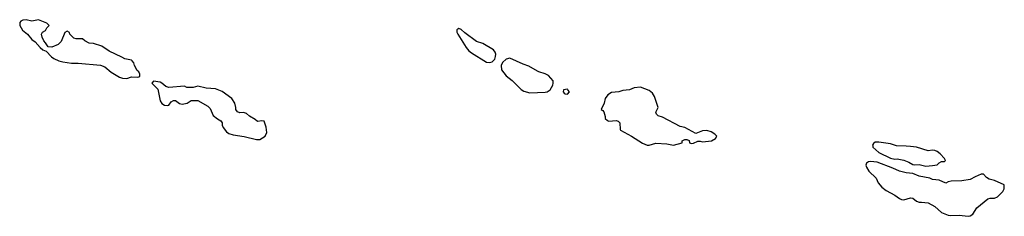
# Model space of a CAD drawing. Header units: inches. Extents: x 2608375 to 2737312, y 944064 to 1028306.
# Tile 66 of 69: x 2725321 to 2734218, y 999367 to 1001142. Entities that reach past the tile are written whole.
import ezdxf

# ---------------------------------------------------------------- set-up
doc = ezdxf.new("R2010")
doc.units = ezdxf.units.IN
doc.header["$MEASUREMENT"] = 0
for name, color, linetype in [('C7020', 7, 'Continuous'), ('C7030', 7, 'Continuous'), ('C7939', 7, 'Continuous')]:
    doc.layers.add(name, color=color, linetype=linetype)

msp = doc.modelspace()

# ---------------------------------------------------------------- linework, layer by layer
at = {"layer": 'C7020', "color": 5, "elevation": 20}
for points in [[(2725490, 1001142), (2725430, 1001129), (2725380.2, 1001140.2), (2725350, 1001139), (2725332, 1001130), (2725323.5, 1001116.5), (2725321, 1001090), (2725347.5, 1001047.5), (2725390.7, 1001010.7), (2725430, 1000964.7), (2725462, 1000942), (2725504.7, 1000890), (2725530, 1000871.3), (2725558.8, 1000858.8), (2725607.9, 1000807.9), (2725630, 1000791.3), (2725674, 1000770), (2725710, 1000761), (2725790, 1000750.8), (2725850, 1000750.8), (2726050.5, 1000730.5), (2726090, 1000717.3), (2726148, 1000668), (2726223.4, 1000623.4), (2726250, 1000614), (2726289.3, 1000610.7), (2726330, 1000626), (2726390, 1000624.7), (2726406, 1000630), (2726408, 1000650), (2726398, 1000670), (2726382.7, 1000682.7), (2726359, 1000730), (2726352.9, 1000752.9), (2726338, 1000770), (2726330, 1000775.3), (2726270, 1000788.7), (2726244.7, 1000804.7), (2726130, 1000857.2), (2726064.1, 1000904.1), (2725988.4, 1000928.4), (2725950, 1000929), (2725908.7, 1000950), (2725890, 1000968.7), (2725830, 1000969), (2725810, 1000975.3), (2725775.3, 1001010), (2725770, 1001026), (2725750, 1001038), (2725730, 1001026), (2725694.4, 1000945.6), (2725670, 1000918), (2725610, 1000894), (2725578, 1000898), (2725554.6, 1000934.6), (2725538, 1000950), (2725523.1, 1000983.1), (2725518, 1001010), (2725526, 1001030), (2725554, 1001046), (2725566, 1001070), (2725586, 1001090), (2725566, 1001110)], [(2729290, 1001061.2), (2729271.3, 1001050), (2729271, 1001030), (2729280.7, 1001010), (2729355.5, 1000890), (2729380.6, 1000860.6), (2729402.6, 1000842.6), (2729538.5, 1000758.5), (2729565.6, 1000754.4), (2729590, 1000762.8), (2729614.5, 1000785.5), (2729620.9, 1000810), (2729622, 1000830), (2729617, 1000850), (2729603.7, 1000870), (2729507.3, 1000927.3), (2729450, 1000945.1), (2729343, 1001023), (2729310, 1001052.3)], [(2726530, 1000586), (2726514, 1000570), (2726570, 1000514), (2726591, 1000410), (2726606.2, 1000386.2), (2726630, 1000371), (2726653.2, 1000366.8), (2726668.9, 1000371.1), (2726690, 1000402), (2726710, 1000412), (2726730, 1000412), (2726766.4, 1000386.4), (2726790, 1000381), (2726832.9, 1000387.1), (2726870, 1000412), (2726930, 1000412), (2727022, 1000362), (2727041, 1000341), (2727070, 1000278), (2727107.5, 1000247.5), (2727138, 1000230), (2727150.8, 1000210.8), (2727151, 1000190), (2727161, 1000170), (2727191, 1000130), (2727210, 1000114.8), (2727250, 1000102), (2727350, 1000087.3), (2727462, 1000062), (2727490, 1000061), (2727538, 1000090), (2727555.3, 1000124.7), (2727547.3, 1000172.7), (2727530, 1000226), (2727510, 1000228), (2727470, 1000222), (2727450, 1000242), (2727398, 1000270), (2727370, 1000295.3), (2727343.1, 1000303.1), (2727310, 1000302), (2727289, 1000309), (2727275.3, 1000330), (2727275.3, 1000350), (2727264, 1000390), (2727239, 1000430), (2727150, 1000492.7), (2727090, 1000517.2), (2727004.7, 1000524.7), (2726930, 1000542), (2726890, 1000529), (2726830, 1000529), (2726810, 1000542), (2726670, 1000528.7), (2726640.2, 1000540.2), (2726606, 1000570), (2726590, 1000578)]]:
    msp.add_lwpolyline(points, close=True, dxfattribs=at)
msp.add_lwpolyline([(2730000, 1000677.4), (2729922.5, 1000722.5), (2729870, 1000740.5), (2729750, 1000796.2), (2729715.3, 1000784.7), (2729682.8, 1000757.2), (2729673, 1000730), (2729673.4, 1000690), (2729716.7, 1000636.7), (2729770, 1000593), (2729851.7, 1000511.7), (2729876.7, 1000496.7), (2729930, 1000481.3), (2730000, 1000484.7)], dxfattribs=at)
at = {"layer": 'C7030', "color": 5, "elevation": 20}
for points in [[(2730000, 1000484.7), (2730070, 1000488.2), (2730087.7, 1000492.3), (2730115.3, 1000510), (2730137.2, 1000550), (2730141.2, 1000570), (2730142.7, 1000590), (2730098.4, 1000638.4), (2730070, 1000652.8), (2730012.7, 1000670), (2730000, 1000677.4)], [(2733332.4, 1000000), (2733244.7, 1000004.7), (2733190, 1000021.2), (2733084, 1000036), (2733050, 1000035.3), (2733035.3, 1000024.7), (2733026, 1000010), (2733028.5, 1000000)]]:
    msp.add_lwpolyline(points, dxfattribs=at)
for points in [[(2730270, 1000514), (2730234, 1000510), (2730232, 1000490), (2730239.6, 1000479.6), (2730250, 1000472), (2730270, 1000471.3), (2730288.7, 1000490), (2730275.3, 1000510)], [(2730930, 1000531.6), (2730873.4, 1000526.6), (2730830.7, 1000509.3), (2730770, 1000502), (2730734, 1000490), (2730670, 1000486), (2730636.8, 1000463.2), (2730611, 1000430), (2730601, 1000390), (2730574, 1000330), (2730590, 1000322), (2730598, 1000310), (2730611.3, 1000268.7), (2730612, 1000250), (2730631.1, 1000231.1), (2730645.4, 1000225.4), (2730710, 1000231), (2730730, 1000224.7), (2730744.7, 1000210), (2730746, 1000150), (2730750, 1000144.7), (2730850, 1000090.6), (2730950, 1000026), (2730990, 1000010.5), (2731010, 1000010.5), (2731070, 1000026), (2731170, 1000020.3), (2731230, 1000010.8), (2731306, 1000030), (2731306, 1000050), (2731330, 1000062), (2731350, 1000062), (2731370, 1000052), (2731374, 1000030), (2731390, 1000024.7), (2731410, 1000026), (2731450, 1000046.8), (2731470, 1000046.8), (2731490, 1000040.7), (2731571.4, 1000048.6), (2731609.2, 1000070), (2731619, 1000090), (2731601.2, 1000110), (2731570, 1000129.5), (2731530, 1000141.6), (2731490, 1000138), (2731430, 1000114), (2731330, 1000169), (2731290, 1000177.2), (2731130, 1000260.9), (2731090, 1000274), (2731074, 1000290), (2731070, 1000306), (2731089.2, 1000350), (2731057, 1000450), (2731039.7, 1000479.7), (2731010, 1000502)]]:
    msp.add_lwpolyline(points, close=True, dxfattribs=at)
at = {"layer": 'C7939', "color": 5, "elevation": 20}
msp.add_lwpolyline([(2733028.5, 1000000), (2733031, 999990), (2733084.4, 999944.4), (2733190, 999890.7), (2733230, 999884), (2733250, 999887.3), (2733310, 999873.4), (2733355.2, 999855.2), (2733390, 999834.8), (2733410, 999830.8), (2733450, 999836.3), (2733510, 999819.3), (2733570, 999826.8), (2733610, 999832), (2733629, 999851), (2733650, 999862), (2733678, 999862), (2733686, 999870), (2733678, 999890), (2733638, 999930), (2733611.7, 999951.7), (2733590, 999960.9), (2733570, 999963.7), (2733530, 999959.3), (2733426, 999990), (2733370, 999998), (2733332.4, 1000000)], dxfattribs=at)
msp.add_lwpolyline([(2733010, 999862), (2732990, 999859.3), (2732973.4, 999846.6), (2732967.3, 999830), (2732973, 999810), (2732993.3, 999773.3), (2733058.8, 999710), (2733079.1, 999670), (2733110.3, 999630.3), (2733150, 999601.6), (2733230, 999558.4), (2733270, 999528.2), (2733290, 999519.3), (2733310, 999517.1), (2733370, 999532.7), (2733390, 999530.4), (2733425.2, 999505.2), (2733450, 999494), (2733470, 999495.5), (2733530, 999487.7), (2733590, 999454.9), (2733650, 999403), (2733710, 999378), (2733730, 999373.4), (2733810, 999376.3), (2733890, 999367.3), (2733910, 999371), (2733934.8, 999385.2), (2733970, 999444.7), (2734070, 999524.7), (2734090, 999530.8), (2734130, 999531), (2734157, 999543), (2734204, 999590), (2734215.3, 999615.3), (2734218, 999650), (2734130, 999689), (2734082, 999702), (2734058, 999718), (2734030, 999748), (2734010, 999748), (2733955.3, 999724.7), (2733910, 999699), (2733833.7, 999686.3), (2733736.9, 999683.1), (2733710, 999678), (2733690, 999666), (2733630, 999694), (2733570, 999699), (2733546, 999710), (2733450, 999729.2), (2733390, 999755.1), (2733330, 999759.5), (2733270, 999775.1), (2733210, 999802.9), (2733070, 999854.5)], close=True, dxfattribs=at)

doc.saveas('drawing.dxf')
